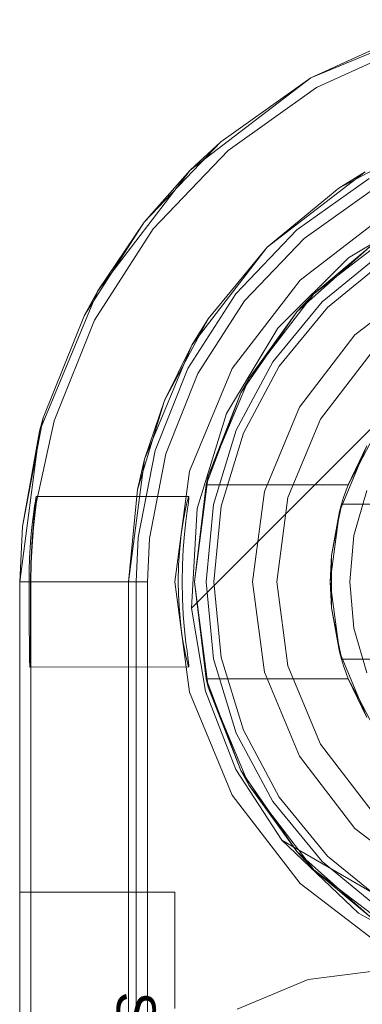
# Model space of a CAD drawing. Extents: x -634 to 300, y 62 to 1102.
# Tile 76 of 125: x 140.8317 to 140.9007, y 603.1545 to 603.3528. Entities that reach past the tile are written whole.
import ezdxf

# ---------------------------------------------------------------- set-up
doc = ezdxf.new("R2010")
doc.units = 0
doc.layers.get('0').update_dxf_attribs({"lineweight": 13})
doc.layers.add('AM_6-A06CPW2XL0', color=2, linetype='Continuous', lineweight=35, true_color=0xffff00)
doc.styles.get("Standard").update_dxf_attribs({"font": 'ARIALN.TTF'})

# ---------------------------------------------------------------- blocks, each defined once
blk = doc.blocks.new('Referenz-A06CPW2YL0')
at = {"color": 9, "linetype": 'ByBlock', "lineweight": 13, "ltscale": 0.13, "true_color": 0xc1c9c4}
for p, q in [((140.91859, 603.35282), (140.89033, 603.34111)), ((140.91059, 603.35037), (140.89033, 603.34111)), ((140.89033, 603.34111), (140.91059, 603.35037)), ((140.89033, 603.34111), (140.86606, 603.32249)), ((140.89033, 603.34111), (140.87218, 603.32819)), ((140.87218, 603.32819), (140.89033, 603.34111)), ((140.8568, 603.31207), (140.87218, 603.32819)), ((140.87218, 603.32819), (140.86606, 603.32249)), ((140.89597, 603.31887), (140.91244, 603.32768)), ((140.86606, 603.32249), (140.84743, 603.29822)), ((140.86606, 603.32249), (140.8568, 603.31207)), ((140.88152, 603.30702), (140.90126, 603.32217)), ((140.90126, 603.32217), (140.89597, 603.31887)), ((140.88753, 603.31048), (140.90204, 603.32082)), ((140.89597, 603.31887), (140.88152, 603.30702)), ((140.84476, 603.29332), (140.8568, 603.31207)), ((140.8568, 603.31207), (140.84743, 603.29822)), ((140.87523, 603.29758), (140.88753, 603.31048)), ((140.86638, 603.28728), (140.88152, 603.30702)), ((140.88152, 603.30702), (140.86967, 603.29258)), ((140.90465, 603.30588), (140.89257, 603.29597)), ((140.89257, 603.29597), (140.90465, 603.30588)), ((140.90552, 603.30458), (140.89368, 603.29487)), ((140.91376, 603.30052), (140.8992, 603.28934)), ((140.91376, 603.30052), (140.8992, 603.28934)), ((140.84743, 603.29822), (140.83572, 603.26996)), ((140.84743, 603.29822), (140.84476, 603.29332)), ((140.86559, 603.28258), (140.87523, 603.29758)), ((140.89257, 603.29597), (140.88266, 603.2839)), ((140.88266, 603.2839), (140.89257, 603.29597)), ((140.89368, 603.29487), (140.88396, 603.28303)), ((140.84476, 603.29332), (140.83648, 603.27264)), ((140.86086, 603.2761), (140.86967, 603.29258)), ((140.86967, 603.29258), (140.86638, 603.28728)), ((140.8992, 603.28934), (140.88803, 603.27478)), ((140.8992, 603.28934), (140.88803, 603.27478)), ((140.85685, 603.26429), (140.86638, 603.28728)), ((140.86638, 603.28728), (140.86086, 603.2761)), ((140.90265, 603.2859), (140.89225, 603.27234)), ((140.89225, 603.27234), (140.90265, 603.2859)), ((140.88266, 603.2839), (140.8753, 603.27012)), ((140.8753, 603.27012), (140.88266, 603.2839)), ((140.85897, 603.26604), (140.86559, 603.28258)), ((140.88396, 603.28303), (140.87674, 603.26952)), ((140.85544, 603.25822), (140.86086, 603.2761)), ((140.86086, 603.2761), (140.85685, 603.26429)), ((140.88803, 603.27478), (140.881, 603.25782)), ((140.88803, 603.27478), (140.881, 603.25782)), ((140.83226, 603.25076), (140.83648, 603.27264)), ((140.83648, 603.27264), (140.83572, 603.26996)), ((140.89225, 603.27234), (140.88571, 603.25656)), ((140.88571, 603.25656), (140.89225, 603.27234)), ((140.83572, 603.26996), (140.83173, 603.23963)), ((140.83572, 603.26996), (140.83226, 603.25076)), ((140.8753, 603.27012), (140.87076, 603.25517)), ((140.87076, 603.25517), (140.8753, 603.27012)), ((140.87674, 603.26952), (140.8723, 603.25487)), ((140.85559, 603.24854), (140.85897, 603.26604)), ((140.85361, 603.23963), (140.85685, 603.26429)), ((140.85685, 603.26429), (140.85544, 603.25822)), ((140.85544, 603.25822), (140.85361, 603.23963)), ((140.881, 603.25782), (140.87861, 603.23963)), ((140.881, 603.25782), (140.87861, 603.23963)), ((140.88571, 603.25656), (140.88348, 603.23963)), ((140.88348, 603.23963), (140.88571, 603.25656)), ((140.87076, 603.25517), (140.86923, 603.23963)), ((140.86923, 603.23963), (140.87076, 603.25517)), ((140.8723, 603.25487), (140.87079, 603.23963)), ((140.83226, 603.25076), (140.83173, 603.23963)), ((140.83173, 603.23963), (140.83226, 603.25076)), ((140.85517, 603.23963), (140.85559, 603.24854)), ((140.83173, 603.23963), (140.83173, 600.6615)), ((140.83173, 603.23963), (140.83213, 603.23963)), ((140.83173, 600.6615), (140.83173, 603.23963)), ((140.83173, 603.23963), (140.83173, 603.23963)), ((140.83213, 603.23963), (140.83331, 603.23963)), ((140.83331, 603.23963), (140.83524, 603.23963)), ((140.83524, 603.23963), (140.83785, 603.23963)), ((140.83785, 603.23963), (140.84104, 603.23963)), ((140.84104, 603.23963), (140.84472, 603.23963)), ((140.84472, 603.23963), (140.84876, 603.23963)), ((140.84876, 603.23963), (140.85301, 603.23963)), ((140.85301, 603.23963), (140.85517, 603.23963)), ((140.85361, 600.6615), (140.85361, 603.23963)), ((140.85361, 603.23963), (140.85361, 603.10213)), ((140.85361, 603.23963), (140.85361, 603.23963)), ((140.85517, 602.18494), (140.85517, 603.23963)), ((140.86923, 603.23963), (140.87076, 603.22408)), ((140.87076, 603.22408), (140.86923, 603.23963)), ((140.87079, 603.23963), (140.8723, 603.22438)), ((140.87861, 603.23963), (140.881, 603.22143)), ((140.87861, 603.23963), (140.881, 603.22143)), ((140.88348, 603.23963), (140.88571, 603.22269)), ((140.88571, 603.22269), (140.88348, 603.23963)), ((140.87076, 603.22408), (140.8753, 603.20913)), ((140.8753, 603.20913), (140.87076, 603.22408)), ((140.8723, 603.22438), (140.87674, 603.20973)), ((140.88571, 603.22269), (140.89225, 603.20691)), ((140.89225, 603.20691), (140.88571, 603.22269)), ((140.881, 603.22143), (140.88803, 603.20447)), ((140.881, 603.22143), (140.88803, 603.20447)), ((140.8753, 603.20913), (140.88266, 603.19535)), ((140.88266, 603.19535), (140.8753, 603.20913)), ((140.87674, 603.20973), (140.88396, 603.19622)), ((140.89225, 603.20691), (140.90265, 603.19335)), ((140.90265, 603.19335), (140.89225, 603.20691)), ((140.88803, 603.20447), (140.8992, 603.18991)), ((140.88803, 603.20447), (140.8992, 603.18991)), ((140.88396, 603.19622), (140.89368, 603.18438)), ((140.88266, 603.19535), (140.89257, 603.18328)), ((140.89257, 603.18328), (140.88266, 603.19535)), ((140.8992, 603.18991), (140.91376, 603.17873)), ((140.8992, 603.18991), (140.91376, 603.17873)), ((140.89368, 603.18438), (140.90552, 603.17467)), ((140.89257, 603.18328), (140.90465, 603.17337)), ((140.90465, 603.17337), (140.89257, 603.18328)), ((140.83173, 603.17713), (140.83173, 603.17633)), ((140.86298, 603.17713), (140.83173, 603.17713)), ((140.83173, 603.17713), (140.83173, 603.17713)), ((140.86298, 603.17713), (140.83173, 603.17713)), ((140.83173, 603.17633), (140.83173, 603.17713)), ((140.86298, 603.17633), (140.86298, 603.17713)), ((140.86298, 603.17633), (140.86298, 603.17713)), ((140.86298, 603.17713), (140.86298, 603.17713)), ((140.83173, 603.17633), (140.83173, 603.17399)), ((140.83173, 603.17399), (140.83173, 603.17633)), ((140.86298, 603.17399), (140.86298, 603.17633)), ((140.86298, 603.17399), (140.86298, 603.17633)), ((140.83173, 603.17399), (140.83173, 603.17026)), ((140.83173, 603.17026), (140.83173, 603.17399)), ((140.86298, 603.17026), (140.86298, 603.17399)), ((140.86298, 603.17026), (140.86298, 603.17399)), ((140.83173, 603.17026), (140.83173, 603.16541)), ((140.83173, 603.16541), (140.83173, 603.17026)), ((140.86298, 603.16541), (140.86298, 603.17026)), ((140.86298, 603.16541), (140.86298, 603.17026)), ((140.83173, 603.16541), (140.83173, 603.15975)), ((140.83173, 603.15975), (140.83173, 603.16541)), ((140.86298, 603.15975), (140.86298, 603.16541)), ((140.86298, 603.15975), (140.86298, 603.16541)), ((140.83173, 603.15975), (140.83173, 603.15369)), ((140.83173, 603.15369), (140.83173, 603.15975)), ((140.86298, 603.15369), (140.86298, 603.15975)), ((140.86298, 603.15369), (140.86298, 603.15975))]:
    blk.add_line(p, q, dxfattribs=at)
at = {"color": 251, "linetype": 'ByBlock', "lineweight": 13, "ltscale": 0.13, "true_color": 0x636363}
for p, q in [((140.91859, 603.35282), (140.89033, 603.34111)), ((140.89145, 603.33916), (140.91133, 603.34824)), ((140.89033, 603.34111), (140.86606, 603.32249)), ((140.87365, 603.32649), (140.89145, 603.33916)), ((140.85857, 603.31067), (140.87365, 603.32649)), ((140.86606, 603.32249), (140.84743, 603.29822)), ((140.86628, 603.23432), (140.95422, 603.32227)), ((140.86628, 603.23432), (140.95422, 603.32227)), ((140.889, 603.30878), (140.90317, 603.31887)), ((140.89788, 603.30484), (140.91505, 603.3152)), ((140.90595, 603.31405), (140.88815, 603.30039)), ((140.84676, 603.29229), (140.85857, 603.31067)), ((140.877, 603.29619), (140.889, 603.30878)), ((140.8837, 603.29066), (140.89788, 603.30484)), ((140.88815, 603.30039), (140.8745, 603.28259)), ((140.84743, 603.29822), (140.83572, 603.26996)), ((140.86759, 603.28155), (140.877, 603.29619)), ((140.83864, 603.27201), (140.84676, 603.29229)), ((140.87335, 603.27349), (140.8837, 603.29066)), ((140.86113, 603.2654), (140.86759, 603.28155)), ((140.8745, 603.28259), (140.86591, 603.26187)), ((140.83512, 603.25574), (140.83864, 603.27201)), ((140.86742, 603.25434), (140.87335, 603.27349)), ((140.83572, 603.26996), (140.83173, 603.23963)), ((140.85783, 603.24832), (140.86113, 603.2654)), ((140.86591, 603.26187), (140.86298, 603.23963)), ((140.83473, 603.25493), (140.83488, 603.25585)), ((140.83483, 603.25355), (140.83512, 603.25574)), ((140.83497, 603.25577), (140.83485, 603.25481)), ((140.83488, 603.25585), (140.83499, 603.25647)), ((140.83504, 603.25642), (140.83497, 603.25577)), ((140.83499, 603.25647), (140.83505, 603.25678)), ((140.83507, 603.25676), (140.83504, 603.25642)), ((140.86578, 603.25681), (140.83505, 603.25678)), ((140.83505, 603.25678), (140.83507, 603.25676)), ((140.86537, 603.25549), (140.86563, 603.25647)), ((140.86563, 603.25647), (140.86578, 603.25681)), ((140.86567, 603.25551), (140.86579, 603.25649)), ((140.86579, 603.25649), (140.86578, 603.25681)), ((140.83437, 603.25224), (140.83456, 603.25372)), ((140.83456, 603.25372), (140.83473, 603.25493)), ((140.83485, 603.25481), (140.83471, 603.25357)), ((140.86462, 603.25178), (140.86502, 603.2539)), ((140.86502, 603.2539), (140.86537, 603.25549)), ((140.86517, 603.25178), (140.86545, 603.25392)), ((140.86545, 603.25392), (140.86567, 603.25551)), ((140.86628, 603.23432), (140.86742, 603.25434)), ((140.83418, 603.25052), (140.83437, 603.25224)), ((140.83471, 603.25357), (140.83441, 603.25057)), ((140.8345, 603.25055), (140.83483, 603.25355)), ((140.86424, 603.24918), (140.86462, 603.25178)), ((140.86488, 603.24918), (140.86517, 603.25178)), ((140.834, 603.2486), (140.83418, 603.25052)), ((140.83421, 603.24684), (140.8345, 603.25055)), ((140.83441, 603.25057), (140.83424, 603.24837)), ((140.83385, 603.24652), (140.834, 603.2486)), ((140.83424, 603.24837), (140.83414, 603.24684)), ((140.85742, 603.23963), (140.85783, 603.24832)), ((140.86393, 603.24622), (140.86424, 603.24918)), ((140.86463, 603.24621), (140.86488, 603.24918)), ((140.83373, 603.2443), (140.83385, 603.24652)), ((140.83414, 603.24684), (140.83398, 603.24333)), ((140.83404, 603.24333), (140.83421, 603.24684)), ((140.86372, 603.243), (140.86393, 603.24622)), ((140.86447, 603.24298), (140.86463, 603.24621)), ((140.83365, 603.24199), (140.83373, 603.2443)), ((140.83363, 603.23963), (140.83365, 603.24199)), ((140.83398, 603.24333), (140.83393, 603.23963)), ((140.83398, 603.23963), (140.83404, 603.24333)), ((140.86364, 603.23963), (140.86372, 603.243)), ((140.86441, 603.23963), (140.86447, 603.24298)), ((140.83173, 603.23963), (140.83363, 603.23963)), ((140.83173, 603.23963), (140.83173, 600.6615)), ((140.83363, 603.23963), (140.83363, 603.23627)), ((140.83393, 603.23963), (140.83392, 603.23627)), ((140.83393, 603.23963), (140.83398, 603.23963)), ((140.83398, 603.23963), (140.83438, 603.23963)), ((140.83398, 603.23963), (140.83398, 603.23627)), ((140.83438, 603.23963), (140.83557, 603.23963)), ((140.83557, 603.23963), (140.83749, 603.23963)), ((140.83749, 603.23963), (140.8401, 603.23963)), ((140.8401, 603.23963), (140.8433, 603.23963)), ((140.8433, 603.23963), (140.84697, 603.23963)), ((140.84697, 603.23963), (140.85101, 603.23963)), ((140.85101, 603.23963), (140.85526, 603.23963)), ((140.85526, 603.23963), (140.85742, 603.23963)), ((140.85742, 603.23963), (140.85742, 600.6615)), ((140.86298, 603.23963), (140.86591, 603.21738)), ((140.86368, 603.2371), (140.86364, 603.23963)), ((140.86447, 603.23622), (140.86441, 603.23963)), ((140.83363, 603.23627), (140.83364, 603.23305)), ((140.83392, 603.23627), (140.83392, 603.23305)), ((140.83398, 603.23627), (140.83398, 603.23305)), ((140.8638, 603.23465), (140.86368, 603.2371)), ((140.86464, 603.23296), (140.86447, 603.23622)), ((140.86399, 603.2323), (140.8638, 603.23465)), ((140.86909, 603.2176), (140.86628, 603.23432)), ((140.86628, 603.23432), (140.86628, 603.23432)), ((140.86909, 603.2176), (140.86628, 603.23432)), ((140.83364, 603.23305), (140.83365, 603.23008)), ((140.83392, 603.23305), (140.83391, 603.23177)), ((140.83398, 603.23305), (140.83398, 603.23008)), ((140.86424, 603.23011), (140.86399, 603.2323)), ((140.86489, 603.22996), (140.86464, 603.23296)), ((140.83365, 603.23008), (140.83367, 603.22747)), ((140.8339, 603.23008), (140.83388, 603.22747)), ((140.83391, 603.23177), (140.8339, 603.23008)), ((140.83398, 603.23008), (140.83398, 603.22747)), ((140.86452, 603.22813), (140.86424, 603.23011)), ((140.86519, 603.22733), (140.86489, 603.22996)), ((140.86481, 603.2264), (140.86452, 603.22813)), ((140.83367, 603.22747), (140.83369, 603.22533)), ((140.83388, 603.22747), (140.83386, 603.22533)), ((140.83398, 603.22747), (140.83398, 603.22533)), ((140.8651, 603.22494), (140.86481, 603.2264)), ((140.8654, 603.2257), (140.86519, 603.22733)), ((140.83369, 603.22533), (140.83372, 603.22375)), ((140.83386, 603.22533), (140.83383, 603.22375)), ((140.83398, 603.22533), (140.83398, 603.22375)), ((140.86536, 603.2238), (140.8651, 603.22494)), ((140.86558, 603.22438), (140.8654, 603.2257)), ((140.86572, 603.22338), (140.86558, 603.22438)), ((140.83372, 603.22375), (140.83375, 603.22277)), ((140.83375, 603.22277), (140.83378, 603.22244)), ((140.83381, 603.22277), (140.83378, 603.22244)), ((140.83378, 603.22244), (140.86579, 603.22245)), ((140.83383, 603.22375), (140.83381, 603.22277)), ((140.83398, 603.22375), (140.83398, 600.67869)), ((140.86557, 603.22299), (140.86536, 603.2238)), ((140.86572, 603.22254), (140.86557, 603.22299)), ((140.86579, 603.22274), (140.86572, 603.22338)), ((140.86579, 603.22245), (140.86572, 603.22254)), ((140.86579, 603.22245), (140.86579, 603.22274)), ((140.86591, 603.21738), (140.8745, 603.19666)), ((140.87525, 603.20181), (140.86909, 603.2176)), ((140.87525, 603.20181), (140.86909, 603.2176)), ((140.88449, 603.1876), (140.87525, 603.20181)), ((140.88449, 603.1876), (140.87525, 603.20181)), ((140.8745, 603.19666), (140.88815, 603.17886)), ((140.88449, 603.1876), (140.8999, 603.17288)), ((140.90923, 603.17322), (140.88449, 603.1876)), ((140.88449, 603.1876), (140.88449, 603.1876)), ((140.90923, 603.17322), (140.88449, 603.1876)), ((140.88815, 603.17886), (140.90595, 603.1652)), ((140.8999, 603.17288), (140.91855, 603.16258)), ((140.8898, 603.15948), (140.90517, 603.1615)), ((140.90517, 603.1615), (140.8898, 603.15948)), ((140.87548, 603.15355), (140.8898, 603.15948)), ((140.8898, 603.15948), (140.87548, 603.15355))]:
    blk.add_line(p, q, dxfattribs=at)
at = {"color": 7, "linetype": 'ByBlock', "lineweight": 13, "ltscale": 0.13}
for p, q in [((140.89091, 603.29763), (140.9079, 603.31067)), ((140.9079, 603.31067), (140.89091, 603.29763)), ((140.88747, 603.29397), (140.90228, 603.30711)), ((140.90228, 603.30711), (140.88747, 603.29397)), ((140.90228, 603.30711), (140.89091, 603.29763)), ((140.90228, 603.30711), (140.89091, 603.29763)), ((140.87788, 603.28064), (140.89091, 603.29763)), ((140.89091, 603.29763), (140.87788, 603.28064)), ((140.89091, 603.29763), (140.88747, 603.29397)), ((140.89091, 603.29763), (140.88747, 603.29397)), ((140.87624, 603.27767), (140.88747, 603.29397)), ((140.88747, 603.29397), (140.87624, 603.27767)), ((140.88747, 603.29397), (140.87788, 603.28064)), ((140.88747, 603.29397), (140.87788, 603.28064)), ((140.86968, 603.26086), (140.87788, 603.28064)), ((140.87788, 603.28064), (140.86968, 603.26086)), ((140.87788, 603.28064), (140.87624, 603.27767)), ((140.87788, 603.28064), (140.87624, 603.27767)), ((140.86925, 603.25916), (140.87624, 603.27767)), ((140.87624, 603.27767), (140.86925, 603.25916)), ((140.87624, 603.27767), (140.86968, 603.26086)), ((140.87624, 603.27767), (140.86968, 603.26086)), ((140.90008, 603.26341), (140.90286, 603.26866)), ((140.8961, 603.25378), (140.90156, 603.26697)), ((140.90156, 603.26697), (140.89784, 603.25916)), ((140.89784, 603.25916), (140.90008, 603.26341)), ((140.86689, 603.23963), (140.86968, 603.26086)), ((140.86968, 603.26086), (140.86689, 603.23963)), ((140.86968, 603.26086), (140.86925, 603.25916)), ((140.86968, 603.26086), (140.86925, 603.25916)), ((140.86925, 603.25916), (140.86689, 603.23963)), ((140.86925, 603.25916), (140.89784, 603.25916)), ((140.86925, 603.25916), (140.86925, 603.25916)), ((140.89784, 603.25916), (140.86925, 603.25916)), ((140.89736, 603.25787), (140.89692, 603.25656)), ((140.89784, 603.25916), (140.89736, 603.25787)), ((140.89784, 603.25916), (140.89784, 603.25916)), ((140.90157, 603.25797), (140.899, 603.24896)), ((140.89692, 603.25656), (140.89651, 603.25525)), ((140.89423, 603.23963), (140.8961, 603.25378)), ((140.89651, 603.25525), (140.89449, 603.2449)), ((140.8961, 603.25378), (140.89449, 603.2449)), ((140.89583, 603.25177), (140.89634, 603.25437)), ((140.89651, 603.25525), (140.8961, 603.25378)), ((140.89634, 603.25437), (140.89651, 603.25525)), ((141.00133, 603.25525), (140.89651, 603.25525)), ((140.89651, 603.25525), (140.8967, 603.25525)), ((140.89651, 603.25525), (140.89651, 603.25525)), ((140.8967, 603.25525), (141.00113, 603.25525)), ((140.89449, 603.2449), (140.89583, 603.25177)), ((140.899, 603.24896), (140.89814, 603.23963)), ((140.89449, 603.2449), (140.89423, 603.23963)), ((140.89449, 603.2449), (140.89449, 603.24156)), ((140.89449, 603.24156), (140.89449, 603.23769)), ((140.86968, 603.21839), (140.86689, 603.23963)), ((140.86689, 603.23963), (140.86925, 603.22009)), ((140.86689, 603.23963), (140.86968, 603.21839)), ((140.8961, 603.22547), (140.89423, 603.23963)), ((140.89423, 603.23963), (140.89449, 603.23435)), ((140.89814, 603.23963), (140.899, 603.23029)), ((140.89449, 603.23769), (140.89449, 603.23435)), ((140.89449, 603.23435), (140.89651, 603.224)), ((140.89583, 603.22748), (140.89449, 603.23435)), ((140.89449, 603.23435), (140.8961, 603.22547)), ((140.899, 603.23029), (140.90157, 603.22128)), ((140.89634, 603.22488), (140.89583, 603.22748)), ((140.90156, 603.21228), (140.8961, 603.22547)), ((140.8961, 603.22547), (140.89651, 603.224)), ((140.89651, 603.224), (140.89634, 603.22488)), ((140.89651, 603.224), (141.00133, 603.224)), ((140.8967, 603.224), (140.89651, 603.224)), ((140.89651, 603.224), (140.89692, 603.22269)), ((140.89651, 603.224), (140.89651, 603.224)), ((141.00113, 603.224), (140.8967, 603.224)), ((140.89692, 603.22269), (140.89736, 603.22138)), ((140.86925, 603.22009), (140.86968, 603.21839)), ((140.86925, 603.22009), (140.86968, 603.21839)), ((140.87624, 603.20158), (140.86925, 603.22009)), ((140.89784, 603.22009), (140.86925, 603.22009)), ((140.86925, 603.22009), (140.86925, 603.22009)), ((140.86925, 603.22009), (140.87624, 603.20158)), ((140.89784, 603.22009), (140.86925, 603.22009)), ((140.89736, 603.22138), (140.89784, 603.22009)), ((140.90008, 603.21584), (140.89784, 603.22009)), ((140.89784, 603.22009), (140.90156, 603.21228)), ((140.89784, 603.22009), (140.89784, 603.22009)), ((140.86968, 603.21839), (140.87624, 603.20158)), ((140.87788, 603.19861), (140.86968, 603.21839)), ((140.86968, 603.21839), (140.87624, 603.20158)), ((140.86968, 603.21839), (140.87788, 603.19861)), ((140.90286, 603.21059), (140.90008, 603.21584)), ((140.87624, 603.20158), (140.87788, 603.19861)), ((140.88747, 603.18528), (140.87624, 603.20158)), ((140.87624, 603.20158), (140.87788, 603.19861)), ((140.87624, 603.20158), (140.88747, 603.18528)), ((140.87788, 603.19861), (140.88747, 603.18528)), ((140.89091, 603.18162), (140.87788, 603.19861)), ((140.87788, 603.19861), (140.88747, 603.18528)), ((140.87788, 603.19861), (140.89091, 603.18162)), ((140.90228, 603.17214), (140.88747, 603.18528)), ((140.88747, 603.18528), (140.89091, 603.18162)), ((140.88747, 603.18528), (140.89091, 603.18162)), ((140.88747, 603.18528), (140.90228, 603.17214)), ((140.89091, 603.18162), (140.90228, 603.17214)), ((140.9079, 603.16858), (140.89091, 603.18162)), ((140.89091, 603.18162), (140.90228, 603.17214)), ((140.89091, 603.18162), (140.9079, 603.16858))]:
    blk.add_line(p, q, dxfattribs=at)
at = {"layer": 'AM_6-A06CPW2XL0', "linetype": 'ByBlock', "ltscale": 0.35, "insert": (140.85908, 603.15709), "char_height": 0.0078125, "attachment_point": 1, "rotation": 270}
blk.add_mtext('{\\fArial;Schraube_TK34mm-schwarz}', dxfattribs=at)

msp = doc.modelspace()

# ---------------------------------------------------------------- block references
at = {"color": 8, "lineweight": 25, "ltscale": 0.25, "true_color": 0x808080}
msp.add_blockref('Referenz-A06CPW2YL0', (0, 0), dxfattribs=at)

doc.saveas('drawing.dxf')
